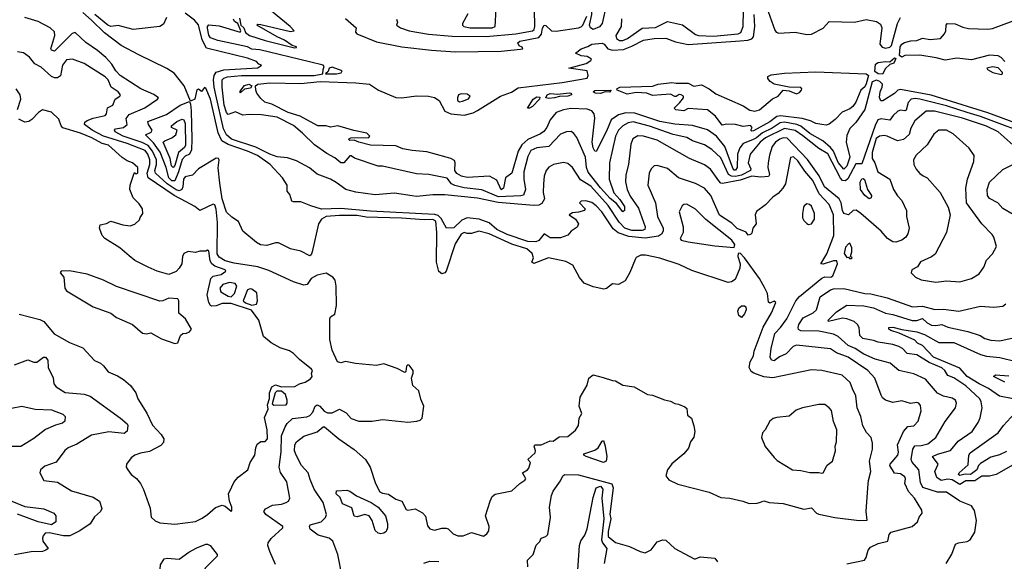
# Model space of a CAD drawing. Extents: x 1246169 to 1426871, y 660025 to 763458.
# Tile 186 of 256: x 1317830 to 1324465, y 716859 to 720511. Entities that reach past the tile are written whole.
import ezdxf

# ---------------------------------------------------------------- set-up
doc = ezdxf.new("R2010")
doc.units = 0

msp = doc.modelspace()

# ---------------------------------------------------------------- linework, layer by layer
at = {"layer": '0CON20XD'}
for points in [[(1320850.5, 720549.5), (1320814.4, 720485), (1320814.3, 720475), (1320824.2, 720465), (1320865, 720454.8), (1321015, 720456.3), (1321034.4, 720465), (1321060.9, 720935)], [(1321695, 720444.8), (1321675.8, 720455), (1321670.4, 720475), (1321686.1, 720545), (1321688.4, 720585), (1321777.4, 720805), (1321786.3, 720855), (1321806.9, 720885.4), (1321810, 720890), (1321815, 720924), (1321818.8, 720905), (1321815, 720888.8), (1321806.9, 720885.4), (1321810.3, 720795), (1321787.9, 720715), (1321783.8, 720615), (1321754.8, 720485), (1321737.3, 720462.7), (1321695, 720444.8)], [(1320370, 720515), (1320376, 720495), (1320369.2, 720475), (1320395.7, 720455), (1320455, 720436.6), (1320585, 720414.3), (1320745, 720400.5), (1320973.3, 720396.7), (1321173.8, 720415), (1321285, 720435.2), (1321297.5, 720445), (1321302.3, 720465), (1321298.2, 720695)], [(1321885.8, 720515.8), (1321883.1, 720465), (1321847.7, 720405), (1321853.1, 720385), (1321871.4, 720371.4), (1321895, 720371.4), (1321926.2, 720385), (1322025, 720453.5), (1322115, 720457.6), (1322195, 720498.8), (1322296.6, 720476.6), (1322385, 720411.6), (1322405, 720404.8), (1322505, 720399.7), (1322672, 720415), (1322690.9, 720425), (1322706.2, 720465), (1322707.1, 720575)], [(1322714.6, 718905), (1322685, 718937.5), (1322671.2, 718935), (1322669.2, 718915), (1322685.7, 718865), (1322684, 718835), (1322651.7, 718758.3), (1322627.6, 718742.4), (1322605, 718739.5), (1322360.1, 718820.1), (1322275, 718861.1), (1322145, 718903.9), (1322047.4, 718922.6), (1322015, 718922.2), (1321985, 718907.1), (1321977.1, 718895), (1321942.5, 718807.5), (1321910, 718750), (1321865, 718726), (1321825, 718729.2), (1321785, 718697.8), (1321766.1, 718693.9), (1321695, 718708.8), (1321633.9, 718733.9), (1321602, 718772), (1321556.7, 718855), (1321509.7, 718879.7), (1321394.2, 718905.8), (1321295, 718867.5), (1321282.5, 718875), (1321293.3, 718905), (1321283.6, 718933.6), (1321248, 718965), (1321147.1, 718997.1), (1320995, 719066.5), (1320924.2, 719085.8), (1320875, 719068.8), (1320845, 719068.6), (1320825, 719075.7), (1320805, 719065.5), (1320765, 718999.6), (1320705, 718815.7), (1320695, 718804.3), (1320675, 718797.5), (1320654, 718814), (1320639, 718875), (1320641.3, 719075), (1320635, 719151.9), (1320615, 719162.7), (1320555, 719161.2), (1320402.6, 719172.6), (1320165, 719179.7), (1320105, 719189.7), (1319985, 719191.4), (1319895, 719184.2), (1319864.9, 719165.1), (1319843.2, 719135), (1319802.2, 718945), (1319795, 718925.6), (1319785, 718919.6), (1319725, 718949.8), (1319655, 718967), (1319575, 719007.1), (1319555, 719007.5), (1319495, 718988.6), (1319452.9, 718992.9), (1319425, 719008.8), (1319334.1, 719084.1), (1319305, 719150), (1319259.5, 719179.5), (1319225, 719213.8), (1319195, 719303.1), (1319178.7, 719408.7), (1319167, 719513), (1319174.2, 719565), (1319170, 719575), (1319155, 719577.1), (1319035, 719505.8), (1318995, 719463.5), (1318945, 719450.9), (1318934.8, 719435), (1318930.6, 719385), (1318923.3, 719366.7), (1318905, 719357), (1318885, 719363.5), (1318824.4, 719404.4), (1318744.8, 719475), (1318741.5, 719495), (1318753.3, 719535), (1318751.6, 719565), (1318725.3, 719625), (1318695, 719662.3), (1318655, 719683.8), (1318527.5, 719725), (1318474.4, 719755), (1318469.4, 719765), (1318475.8, 719775), (1318530, 719785), (1318555.5, 719805), (1318548.9, 719845), (1318567.8, 719872.2), (1318673.5, 719916.5), (1318759.4, 719975), (1318766.5, 719985), (1318733.7, 720006.3), (1318646.7, 720045), (1318507.5, 720135), (1318477.5, 720165), (1318450.3, 720210.3), (1318410, 720255), (1318355, 720304.2), (1318275, 720358), (1318205, 720424.3), (1318185, 720417.9), (1318065, 720298.8), (1318045.7, 720305), (1318040, 720315), (1318066.4, 720405), (1318065, 720428.8), (1318035.5, 720455.5), (1317955, 720498.6), (1317865.6, 720525.6)], [(1323405, 716842.5), (1323523.6, 716866.4), (1323535.5, 716884.5), (1323547.8, 716935), (1323564.6, 716955.4), (1323615, 716978.8), (1323680, 716995), (1323690.5, 717039.5), (1323702.5, 717055), (1323845.5, 717094.5), (1323880, 717125), (1323892.3, 717157.7), (1323912.5, 717185), (1323908.8, 717205), (1323861.2, 717285), (1323820, 717330), (1323794.4, 717385), (1323798.9, 717415), (1323795, 717428.6), (1323765, 717449.6), (1323725, 717454.4), (1323694.7, 717505), (1323697.1, 717515), (1323747.1, 717575), (1323752.1, 717595), (1323746.1, 717645), (1323785, 717734.4), (1323815, 717767.5), (1323856.2, 717773.8), (1323884.3, 717805), (1323905.5, 717874.5), (1323900.8, 717909.2), (1323888.6, 717925), (1323875, 717930), (1323832.7, 717922.7), (1323775, 717941.9), (1323715, 717930.8), (1323665, 717945.8), (1323645, 717962), (1323635, 717980), (1323593.7, 718093.7), (1323545.5, 718145), (1323412.1, 718235), (1323334.4, 718265), (1323295, 718291.6), (1323065, 718316.9), (1323043.4, 718306.6), (1322995, 718258.8), (1322951.2, 718238.8), (1322915, 718211.5), (1322896, 718215), (1322888.5, 718235), (1322895.2, 718295), (1322920, 718395), (1322957.4, 718435), (1322999, 718495), (1323061.4, 718615), (1323084.3, 718645), (1323235, 718768), (1323255, 718776.5), (1323296.7, 718775), (1323310, 718785), (1323341.2, 718865), (1323337.5, 718885), (1323315, 718885.6), (1323245, 718861.9), (1323230, 718865), (1323268.3, 718931.7), (1323315.7, 719055), (1323313.7, 719195), (1323284.8, 719265), (1323217.5, 719337.5), (1323175, 719427.1), (1323120.2, 719490.2), (1323075, 719558.2), (1323045, 719586.7), (1323025, 719582.5), (1322990.4, 719405), (1322973.8, 719375), (1322940.9, 719339.1), (1322904.7, 719315.3), (1322855, 719262), (1322795, 719217.5), (1322786.7, 719195), (1322792.5, 719135), (1322770, 719105), (1322765, 719072.5), (1322755, 719062.5), (1322738.3, 719058.3), (1322725, 719077.5), (1322665, 719103.8), (1322630.1, 719140.1), (1322545, 719193.9), (1322488.2, 719325), (1322445, 719373.9), (1322385, 719406.1), (1322270.8, 719445), (1322195, 719508.2), (1322125, 719527.8), (1322105, 719525.6), (1322084.7, 719505.3), (1322071.1, 719475), (1322063.8, 719395), (1322114, 719275), (1322128.4, 719185), (1322166.6, 719105), (1322165.9, 719085), (1322155, 719063.8), (1322135, 719050.9), (1322045, 719036.9), (1321935, 719049.5), (1321862.9, 719072.9), (1321830.2, 719100.2), (1321753.6, 719215), (1321715, 719255.5), (1321685, 719278.6), (1321645, 719290), (1321615, 719288), (1321603.8, 719275), (1321640, 719235), (1321637.5, 719225), (1321595, 719212.5), (1321555, 719208.8), (1321532.5, 719195), (1321575, 719166.7), (1321596.7, 719135), (1321587.7, 719112.3), (1321547.5, 719085), (1321523, 719057), (1321475, 719040), (1321405, 719040), (1321365, 719066.7), (1321328.8, 719021.2), (1321307.9, 719012.1), (1321255, 719016.5), (1321115, 719061.8), (1321045, 719095.9), (1320995, 719140.9), (1320926.1, 719166.1), (1320845.4, 719174.6), (1320810.5, 719159.5), (1320755, 719106.9), (1320705.9, 719105.9), (1320670.6, 719170.6), (1320650.4, 719190.4), (1320627.9, 719197.9), (1320195, 719219.9), (1319995, 719238.9), (1319865, 719234.5), (1319792.9, 719255), (1319725, 719283.2), (1319675, 719282), (1319665, 719287.5), (1319651.2, 719331.2), (1319633.8, 719355), (1319632, 719395), (1319601.2, 719445), (1319517.1, 719535), (1319433.5, 719595), (1319365.4, 719625.4), (1319235, 719669.2), (1319193.3, 719695), (1319167.6, 719747.6), (1319115, 719974.4), (1319085, 720050), (1319075, 720053.3), (1319055, 720027.5), (1319035, 720042.5), (1319025, 720037.5), (1319010, 719975), (1318981.7, 719961.7), (1318938, 720065), (1318870.3, 720150.3), (1318822.8, 720182.8), (1318633.2, 720273.2), (1318515, 720337.6), (1318402.4, 720422.4), (1318315, 720506.5), (1318255, 720558.8)], [(1318819.1, 720525), (1318799.1, 720480.9), (1318775, 720464.3), (1318595.7, 720444.3), (1318495, 720472), (1318445, 720465.8), (1318425, 720474.6), (1318335.7, 720545)], [(1321795, 719258.6), (1321679.5, 719389.5), (1321610.3, 719430.3), (1321555, 719515.4), (1321525, 719540.9), (1321495, 719548.2), (1321427.5, 719535), (1321395, 719515.6), (1321378.2, 719495), (1321364.6, 719455), (1321359.6, 719405), (1321358.4, 719345), (1321367.1, 719302.9), (1321349.3, 719270.7), (1321329.3, 719260.7), (1321295, 719258.6), (1321055, 719278.4), (1320915, 719306.5), (1320695, 719330.3), (1320615, 719330.2), (1320505, 719319), (1320475, 719322.5), (1320355, 719340.8), (1320225, 719330.3), (1320095, 719348), (1320027.1, 719365), (1319963.8, 719413.8), (1319925, 719435.4), (1319835, 719470), (1319783.1, 719513.1), (1319695, 719558.2), (1319635, 719578.5), (1319565, 719585.6), (1319515, 719604), (1319421.2, 719651.2), (1319257.1, 719705), (1319225, 719734.3), (1319202.7, 719775), (1319153, 720005), (1319140.6, 720055), (1319136.7, 720105), (1319140.4, 720135), (1319153.9, 720156.1), (1319205, 720171.9), (1319435, 720186.2), (1319458.8, 720205), (1319441.9, 720211.9), (1319425, 720230), (1319365, 720251.1), (1319088.8, 720318.8), (1319060.7, 720375), (1319035, 720477), (1319008.7, 720508.7), (1318945, 720555.1)], [(1324690, 719715), (1324305, 719857.9), (1324215.3, 719885.3), (1324075, 719929.4), (1323895, 719975.6), (1323865, 719980.3), (1323837.9, 719975), (1323817, 719953), (1323805, 719900.4), (1323795, 719895.4), (1323765, 719901.1), (1323748.6, 719895), (1323716.7, 719865), (1323695, 719833.5), (1323635, 719841.5), (1323613.8, 719835), (1323595, 719797.7), (1323505, 719538.8), (1323465, 719540), (1323411.1, 719438.9), (1323394.6, 719425.4), (1323375, 719427.7), (1323361.6, 719441.6), (1323275.7, 719605.7), (1323215, 719643.4), (1323108.6, 719728.6), (1323055, 719764.7), (1322985, 719777.1), (1322855, 719715.4), (1322821, 719685), (1322752.2, 719605), (1322740, 719545), (1322757.1, 719505), (1322756, 719495), (1322695, 719462), (1322654.7, 719454.7), (1322626.9, 719456.9), (1322606.3, 719466.3), (1322555, 719578.4), (1322495.5, 719635.5), (1322445, 719666.1), (1322365, 719694.7), (1322325, 719716.2), (1322235, 719736.3), (1322075, 719793.1), (1321965, 719821.5), (1321931.1, 719815), (1321895, 719795.9), (1321865, 719765.4), (1321846.3, 719725), (1321804.2, 719545.8), (1321802.8, 719435), (1321833.5, 719343.5), (1321875, 719298.2), (1321905, 719250.5), (1321906, 719224), (1321895, 719215.5), (1321851.7, 719271.7), (1321809.8, 719305), (1321745, 719376.8), (1321662.2, 719482.2), (1321650.8, 719515), (1321643.9, 719585), (1321585, 719717.5), (1321565, 719744.2), (1321546.6, 719756.6), (1321515, 719755.6), (1321475, 719738.5), (1321397.1, 719655), (1321315, 719647.6), (1321275, 719629.2), (1321255, 719589.2), (1321228.6, 719485), (1321226.7, 719435), (1321239.3, 719365), (1321225, 719328.2), (1321207.5, 719322.5), (1321055.8, 719315.8), (1320943.5, 719363.5), (1320825, 719377.9), (1320763.5, 719393.5), (1320740, 719405), (1320711.7, 719441.7), (1320587.8, 719467.8), (1320505, 719472.1), (1320275, 719523.1), (1320245, 719522.5), (1320086.8, 719576.8), (1320065, 719594), (1320055, 719591.9), (1320015, 719546.4), (1319995, 719545.3), (1319955, 719579.2), (1319899.3, 719609.3), (1319816.1, 719666.1), (1319736.5, 719746.5), (1319675, 719797.7), (1319565, 719852.7), (1319458.7, 719868.7), (1319377.6, 719872.4), (1319335, 719866.4), (1319285, 719890.6), (1319235, 719872.4), (1319223.2, 719885), (1319209.1, 719935), (1319194.3, 720055.7), (1319194.8, 720105.2), (1319205, 720116.8), (1319230, 720125), (1319326.1, 720133.9), (1319814.6, 720135.4), (1319872.9, 720145), (1319874.9, 720175.1), (1319883.1, 720195), (1319875.7, 720205), (1319782.5, 720227.5), (1319448.6, 720308.6), (1319395, 720313.1), (1319365, 720328.7), (1319165, 720370.8), (1319115, 720389.6), (1319105, 720405.8), (1319096.9, 720453.1), (1319096.5, 720465), (1319105, 720475.5), (1319175, 720468.4), (1319315, 720426.2), (1319320, 720435), (1319300.4, 720485), (1319278.5, 720498.5), (1319270.2, 720515)], [(1319312.1, 720522.1), (1319321.5, 720475), (1319340.7, 720455), (1319352, 720425), (1319378.1, 720405), (1319485, 720370.8), (1319674.2, 720324.2)], [(1323646.5, 719963.5), (1323633.2, 719963.2), (1323625.3, 719985.3), (1323629.2, 720025), (1323642.3, 720055), (1323643.9, 720075), (1323625.6, 720095), (1323605, 720104.2), (1323575, 720091.9), (1323525.1, 719904.9), (1323465, 719817.5), (1323425, 719778), (1323405, 719731.1), (1323399.2, 719685), (1323423.8, 719585), (1323405, 719523.4), (1323385, 719503.2), (1323345, 719547.4), (1323313.8, 719623.8), (1323295, 719649.4), (1323243.1, 719693.1), (1323155, 719744.3), (1323095, 719792), (1323067.8, 719805), (1322985, 719818.9), (1322955, 719815.8), (1322901, 719779), (1322835, 719748.6), (1322795, 719714.5), (1322768.5, 719701.5), (1322706.7, 719675), (1322682.7, 719647.3), (1322667.4, 719605), (1322665.2, 719514.8), (1322655, 719495.9), (1322645, 719497.3), (1322635, 719510.7), (1322582.4, 719655), (1322525, 719725.2), (1322465, 719769), (1322365, 719796.8), (1322245, 719807.3), (1322145, 719825.1), (1321975, 719880.1), (1321915, 719883.2), (1321865, 719870.4), (1321816.8, 719835), (1321785, 719758.9), (1321715, 719622.9), (1321705, 719624.2), (1321695, 719646.2), (1321688.9, 719685), (1321692.8, 719725), (1321706.2, 719846.2), (1321701.5, 719875), (1321685.8, 719895.8), (1321655, 719907.1), (1321545, 719911.9), (1321495, 719904), (1321445.5, 719885), (1321404.3, 719835), (1321382.4, 719785), (1321362.6, 719757.4), (1321339.2, 719740.8), (1321255, 719703.3), (1321214, 719666), (1321190.5, 719625), (1321146.9, 719475), (1321104.4, 719445.6), (1321090, 719375), (1321075, 719363.9), (1321045, 719428.2), (1320995.3, 719455.3), (1320845, 719446.9), (1320807.1, 719455), (1320775, 719473), (1320763.3, 719493.3), (1320765.8, 719545), (1320760.7, 719560.7), (1320735.9, 719575.9), (1320703.3, 719583.3), (1320575, 719620.2), (1320475, 719628.1), (1320411.2, 719641.2), (1320365, 719660), (1320195, 719665.7), (1320115, 719684.8), (1320085, 719698.1), (1320055, 719696.7), (1320046.7, 719705), (1320062.5, 719715), (1320182.7, 719717.3), (1320189.6, 719725), (1320169.6, 719745), (1320082.9, 719762.9), (1319975, 719794.8), (1319925, 719786.6), (1319895, 719794.1), (1319838.8, 719795), (1319721.1, 719861.1), (1319639.2, 719885), (1319530.2, 719940.2), (1319483.3, 719955), (1319455, 719980), (1319427.9, 720015), (1319420.5, 720035), (1319419.1, 720065), (1319435, 720076.5), (1319515, 720084.8), (1319725, 720080), (1319855, 720093.8), (1320095, 720085.6), (1320188.1, 720075), (1320249.1, 720035), (1320365, 719986.3), (1320405, 719984.4), (1320505, 719997.9), (1320585.3, 719994.7), (1320625, 719986.8), (1320656, 719966), (1320695.7, 719895), (1320735, 719875.8), (1320825, 719867.5), (1320886.5, 719883.5), (1320915, 719899.3), (1321070.6, 719995), (1321145, 720022.7), (1321188.3, 720051.7), (1321485, 720086.5), (1321655, 720115.8), (1321660.8, 720135), (1321655, 720165.7), (1321530, 720185), (1321647.5, 720215), (1321680, 720235), (1321683.3, 720245), (1321655, 720262.5), (1321615, 720267.5), (1321576.7, 720285), (1321613.3, 720315), (1321659.4, 720330.6), (1321685, 720346.7), (1321755, 720351.9), (1321769.2, 720345), (1321794.3, 720314.3), (1321825.5, 720305.5), (1321899.9, 720310.1), (1321955, 720332.3), (1322035, 720372.9), (1322105, 720384.5), (1322185, 720387.2), (1322250.4, 720360.4), (1322335, 720344.6), (1322685, 720367.7), (1322737.4, 720372.6), (1322765, 720381.9), (1322774.4, 720395), (1322783.5, 720465), (1322779.4, 720545)], [(1319674.2, 720324.2), (1319685, 720320), (1319696.7, 720323.3), (1319695, 720327.5), (1319667.5, 720337.5), (1319615, 720373.8), (1319565, 720396), (1319427.5, 720475), (1319435, 720480), (1319455, 720478), (1319655, 720432), (1319680, 720435), (1319652.5, 720465), (1319527.9, 720567.9)], [(1320025, 720518), (1320097.5, 720455), (1320093, 720427), (1320101.2, 720415), (1320235, 720361.5), (1320405, 720328), (1320605, 720304.4), (1320765, 720294.2), (1321075, 720297.8), (1321205, 720311.5), (1321220, 720315), (1321216.7, 720325), (1321196.7, 720335), (1321186.2, 720355), (1321201.2, 720365), (1321329.6, 720390.4), (1321346.4, 720413.6), (1321353.8, 720453.8), (1321365, 720474.4), (1321375, 720472.5), (1321415, 720435.3), (1321445, 720432.9), (1321596.2, 720455), (1321615, 720461.8), (1321625, 720473.4), (1321652.1, 720535)], [(1322874.2, 720565), (1322919.2, 720439.2), (1322927.2, 720427.2), (1322945, 720420.7), (1323055, 720427.2), (1323135, 720411.9), (1323165, 720413.2), (1323245.3, 720454.7), (1323285, 720497.9), (1323455, 720495.2), (1323535, 720512.7), (1323605, 720498.5), (1323630.2, 720480.2), (1323640.5, 720455), (1323627.2, 720345), (1323641.8, 720325), (1323665, 720318.5), (1323695, 720324.6), (1323705, 720337.5), (1323745, 720484.6), (1323765, 720526.2)], [(1324469.7, 720229.7), (1324445, 720255.7), (1324425, 720267.1), (1324365, 720271), (1324245, 720239.6), (1324145, 720251.7), (1324067.7, 720237.7), (1324006.1, 720253.9), (1323895, 720271.1), (1323795, 720270.4), (1323775, 720258.7), (1323758.7, 720268.7), (1323762.5, 720327.5), (1323775, 720345.5), (1323792.9, 720357.1), (1323835, 720368), (1323875, 720369.6), (1323914.8, 720385.2), (1323965, 720376.5), (1324035, 720383.5), (1324063.1, 720415), (1324071.1, 720435), (1324073.1, 720475), (1324081.2, 720485), (1324135, 720482.1), (1324185, 720461.1), (1324225, 720452), (1324355, 720447.2), (1324385, 720451.7), (1324525, 720502.4)], [(1318951.8, 719281.8), (1318871.5, 719325), (1318696.2, 719445), (1318688.8, 719475), (1318706.2, 719535), (1318708.2, 719565), (1318694.5, 719605), (1318675, 719628.5), (1318555, 719676.7), (1318395, 719724.7), (1318318.6, 719765), (1318266.5, 719805), (1318269.3, 719820.7), (1318285, 719831.1), (1318325, 719847.5), (1318407.1, 719865), (1318415.6, 719875), (1318423.1, 719916.9), (1318457.1, 719935), (1318473.3, 719975), (1318504.2, 719995), (1318508.6, 720005), (1318494.4, 720025), (1318447.8, 720055), (1318427.1, 720105), (1318407.2, 720125), (1318265, 720215.4), (1318185.6, 720244.4), (1318145, 720241.2), (1318119.7, 720205), (1318105, 720133.3), (1318085, 720118.1), (1318065, 720118.9), (1318045, 720127.5), (1317975, 720191.5), (1317932.1, 720212.1), (1317897.2, 720257.2), (1317855, 720287.3), (1317815, 720293.1)], [(1323645, 720142.9), (1323615, 720146.3), (1323592.3, 720162.3), (1323598.3, 720211.7), (1323615, 720221.1), (1323665, 720229.3), (1323693.3, 720226.7), (1323725, 720253.8), (1323735, 720250), (1323721.4, 720218.6), (1323695, 720209.2), (1323665, 720181.4), (1323645, 720142.9)], [(1319965, 720144.7), (1319996.8, 720153.2), (1320003.3, 720165), (1319935, 720190.4), (1319915.3, 720184.7), (1319907.9, 720162.1), (1319890, 720145), (1319965, 720144.7)], [(1324445, 720141.3), (1324452.7, 720145), (1324454.1, 720155), (1324425, 720185.2), (1324385, 720193.3), (1324348.1, 720185), (1324353.2, 720175), (1324388.9, 720155), (1324445, 720141.3)], [(1322765, 719758.8), (1322756.7, 719765), (1322766, 719785), (1322755, 719797.5), (1322705, 719790.8), (1322655, 719803.3), (1322595, 719806.2), (1322565, 719798.8), (1322520, 719860), (1322465, 719903.8), (1322335, 719912.5), (1322305, 719896.2), (1322252.3, 719902.3), (1322240, 719915), (1322278.3, 719951.7), (1322302.5, 719985), (1322303.3, 719995), (1322287.5, 720005), (1322275, 720005.8), (1322255, 719992.5), (1322245, 719992.5), (1322215, 720008.6), (1322095, 720000), (1322055.6, 720015.6), (1321985, 720020.2), (1321925, 720009.7), (1321856.9, 720035), (1321853.5, 720045), (1321875, 720056.2), (1322095, 720062.5), (1322133.2, 720076.8), (1322225, 720088), (1322255, 720081.8), (1322335, 720082), (1322373.6, 720063.6), (1322425, 720072.5), (1322475.5, 720045.5), (1322520.5, 720010.5), (1322705, 719931), (1322751.2, 719901.2), (1322785, 719893.8), (1322815, 719903.3), (1322902.3, 719977.7), (1322940.6, 719995), (1322975, 720036.7), (1323015, 720032.2), (1323065, 720011), (1323085, 720019.3), (1323099.2, 720035), (1323101.8, 720045), (1323095, 720053.8), (1323016.2, 720056.2), (1322915, 720075.9), (1322887.1, 720095), (1322871.5, 720115), (1322871.8, 720128.2), (1322895, 720140), (1322985, 720151.2), (1323195, 720160.3), (1323535, 720146.1), (1323550, 720135), (1323535, 720078.4), (1323525, 720058.1), (1323499.5, 720035), (1323465.8, 719955), (1323445, 719925.9), (1323425, 719909.4), (1323372.7, 719887.3), (1323325, 719836.9), (1323284.3, 719805.7), (1323265, 719800.6), (1323235, 719803.1), (1323195, 719810.6), (1323158.5, 719828.5), (1323103.9, 719843.9), (1322956.9, 719863.1), (1322932.1, 719857.9), (1322885, 719823), (1322775, 719761.9), (1322765, 719758.8)], [(1317815.3, 719905), (1317837.3, 719975), (1317832.7, 720005), (1317806.6, 720045)], [(1319315, 720017.5), (1319315, 720028), (1319345, 720067.8), (1319375, 720075.6), (1319394.4, 720065), (1319385, 720049.5), (1319345, 720041.8), (1319325, 720024.5), (1319315, 720017.5)], [(1324834.2, 719705), (1324355, 719883.2), (1323972.9, 720002.9), (1323765, 720039.8), (1323747.5, 720035), (1323725.9, 720014.1), (1323646.5, 719963.5)], [(1320795, 719958.1), (1320815, 719962.1), (1320855, 719978.2), (1320866.2, 719995), (1320845, 720008.3), (1320805, 720011.6), (1320786.9, 720005), (1320779.5, 719985), (1320781.4, 719965), (1320795, 719958.1)], [(1321265, 719914.7), (1321253.1, 719915), (1321290.4, 719975), (1321315, 719991.4), (1321335, 719988.1), (1321332.1, 719975), (1321285.3, 719925), (1321265, 719914.7)], [(1321395, 719978.7), (1321374.7, 719984.7), (1321384.5, 720005), (1321405, 720014.1), (1321455, 720009.5), (1321535, 720017.8), (1321546.2, 720015), (1321548.8, 720005), (1321525, 719994.3), (1321467.8, 719992.2), (1321435, 719983.8), (1321395, 719978.7)], [(1321745, 720012.6), (1321707.5, 720015), (1321694, 720025), (1321705.9, 720034.1), (1321815.7, 720035), (1321805, 720023.1), (1321775, 720023.8), (1321745, 720012.6)], [(1318875, 719424.2), (1318855, 719424.9), (1318834.8, 719444.8), (1318818.2, 719515), (1318777, 719617), (1318731.5, 719681.5), (1318678.5, 719735), (1318716.8, 719753.2), (1318721.9, 719765), (1318698.1, 719805), (1318694.6, 719825), (1318818.5, 719871.5), (1318912.1, 719935), (1318975, 719960), (1318982.1, 719942.1), (1318985.4, 719895.4), (1318991, 719705), (1318987, 719633), (1318975, 719603.4), (1318945, 719591.4), (1318925, 719568.9), (1318900.8, 719485), (1318875, 719424.2)], [(1317827.5, 718525), (1317965, 718490), (1317993.3, 718475), (1318062.7, 718392.7), (1318165, 718335.4), (1318255, 718297.8), (1318335, 718213.1), (1318374.4, 718194.4), (1318395, 718177.5), (1318425.9, 718135.9), (1318489.7, 718109.7), (1318530, 718085), (1318576.2, 718045), (1318612.5, 717995), (1318625.7, 717955), (1318688.1, 717858.1), (1318725, 717777.1), (1318783.3, 717715), (1318800.9, 717685), (1318800.2, 717659.8), (1318780.4, 717639.6), (1318705, 717599.1), (1318645, 717589.1), (1318606.2, 717575), (1318582.4, 717557.6), (1318550, 717515), (1318548.8, 717495), (1318558, 717475), (1318580.6, 717445), (1318616.8, 717416.8), (1318643.3, 717385), (1318665, 717342.5), (1318708.6, 717218.6), (1318715.9, 717155.9), (1318743, 717133), (1318775, 717119.2), (1318875, 717110), (1319015, 717126.7), (1319060.9, 717149.1), (1319095, 717175.7), (1319148.9, 717221.1), (1319195, 717237.5), (1319215, 717230.8), (1319255, 717197.5), (1319259.3, 717200.7), (1319259.2, 717225), (1319244.3, 717265), (1319237.5, 717315), (1319258.8, 717361.2), (1319276.7, 717395), (1319303, 717427), (1319366.9, 717475), (1319383.5, 717525), (1319415.6, 717575), (1319421.4, 717625), (1319431.1, 717648.9), (1319455, 717666.2), (1319485, 717666.2), (1319499.2, 717685), (1319498.1, 717745), (1319480.3, 717829.7), (1319503.8, 717885), (1319501.2, 717915), (1319513, 717957), (1319513.8, 717995), (1319530, 718035), (1319555, 718048), (1319595, 718036.7), (1319685, 718037.5), (1319715, 718056), (1319755, 718066.7), (1319790.5, 718089.5), (1319801.2, 718105), (1319796.7, 718125), (1319802.5, 718145), (1319796.2, 718155), (1319715, 718220), (1319675, 718260), (1319648.5, 718278.5), (1319585, 718298.2), (1319525, 718332.3), (1319474.2, 718375), (1319442.5, 718485), (1319391.4, 718551.4), (1319255, 718596.7), (1319195, 718596.7), (1319155, 718581.2), (1319125, 718578.8), (1319115, 718583.8), (1319105, 718603.3), (1319094.1, 718655), (1319117.8, 718765), (1319135, 718781.1), (1319188.1, 718791.9), (1319220, 718815), (1319214.2, 718825), (1319145, 718849.4), (1319125.1, 718865.1), (1319113.6, 718885), (1319105, 718951.2), (1319095, 718956), (1319085, 718949.2), (1319045, 718949.2), (1319015, 718942), (1318965, 718948), (1318935.9, 718934.1), (1318927.5, 718915), (1318921.9, 718865), (1318905.8, 718835), (1318885, 718814), (1318835, 718794), (1318755.8, 718815.8), (1318695, 718843.3), (1318607.3, 718887.3), (1318568.6, 718918.6), (1318505, 718973.8), (1318403.8, 719035), (1318386, 719055), (1318367.5, 719105), (1318373, 719127), (1318415, 719136.7), (1318445, 719152.5), (1318525, 719127.5), (1318575, 719120), (1318607, 719133), (1318638.3, 719161.7), (1318641.7, 719178.3), (1318660, 719205), (1318657.5, 719235), (1318635, 719270), (1318595, 719310), (1318573.3, 719365), (1318573.8, 719395), (1318596.4, 719463.6), (1318605, 719480), (1318615, 719472.5), (1318625.8, 719475), (1318626.2, 719515), (1318591.2, 719545), (1318555, 719558.2), (1318521.3, 719581.3), (1318429.4, 719665), (1318387, 719677), (1318315.5, 719715), (1318239.2, 719745), (1318121.7, 719781.7), (1318108.9, 719795), (1318095, 719841.2), (1318045, 719887.5), (1317985, 719903.8), (1317958, 719885), (1317912.1, 719837.9), (1317892.5, 719825), (1317865, 719820), (1317825, 719841.2)], [(1318865, 719513.9), (1318854.4, 719525), (1318844.4, 719575), (1318796.9, 719685), (1318807.3, 719695), (1318855.8, 719714.2), (1318883, 719735), (1318890.8, 719765), (1318852.9, 719785), (1318852.2, 719795), (1318888.2, 719825), (1318925, 719840.7), (1318936.2, 719836.2), (1318945, 719812), (1318947.9, 719665), (1318941.2, 719648.8), (1318900.2, 719615), (1318875, 719527.2), (1318865, 719513.9)], [(1324524.3, 719665), (1324424.5, 719755), (1324345, 719792.6), (1324183.7, 719846.3), (1323995, 719893.4), (1323938.8, 719895), (1323861.5, 719828.5), (1323835, 719778.8), (1323823.3, 719736.7), (1323786.7, 719703.3), (1323745, 719694.8), (1323676.1, 719726.1), (1323655, 719729.3), (1323625, 719725.8), (1323601, 719709), (1323573.8, 719615), (1323575.2, 719575.2), (1323592.4, 719545), (1323612.5, 719485), (1323694.7, 719434.7), (1323718.1, 719365), (1323745, 719322.5), (1323775, 719291.2), (1323805.4, 719225.4), (1323806.8, 719183.2), (1323824.4, 719105), (1323815, 719066.7), (1323800.8, 719045), (1323775.4, 719024.6), (1323735, 719010.5), (1323713.8, 719013.8), (1323677.5, 719035), (1323635, 719085.5), (1323498.2, 719205), (1323466, 719226), (1323446, 719224), (1323415, 719195.6), (1323384.4, 719204.4), (1323375, 719223.3), (1323366.9, 719276.9), (1323353.5, 719303.5), (1323254.7, 719384.7), (1323217.5, 719457.5), (1323138.3, 719568.3), (1323002.5, 719712.5), (1322975, 719714.8), (1322952.5, 719705), (1322923.3, 719685), (1322901.6, 719655), (1322882.6, 719597.4), (1322873.3, 719545), (1322872.4, 719515), (1322883.8, 719466.2), (1322876.8, 719453.2), (1322825, 719450), (1322765, 719456.7), (1322685, 719428.4), (1322566.1, 719406.1), (1322555, 719409.7), (1322542.1, 719425), (1322485, 719503.3), (1322445, 719532.3), (1322344.8, 719574.8), (1322125, 719698.9), (1322034.7, 719724.7), (1321995, 719726.8), (1321963.2, 719706.8), (1321948.9, 719671.1), (1321933.2, 719535), (1321914, 719465), (1321912.1, 719417.9), (1321924.5, 719365.5), (1321945, 719320.5), (1322000.2, 719240.2), (1322044.1, 719115), (1322043.3, 719096.7), (1322025, 719090.4), (1321955, 719089.5), (1321907.2, 719105), (1321869.3, 719145), (1321795, 719258.6)], [(1324005, 718740.9), (1324075, 718749.5), (1324165, 718742.9), (1324245, 718765.8), (1324295, 718798), (1324327.4, 718842.6), (1324345, 718888.8), (1324386.8, 718933.2), (1324411.7, 718981.7), (1324394, 719045), (1324383, 719063), (1324312.9, 719135), (1324210, 719275), (1324205.5, 719375.5), (1324217.1, 719435), (1324260, 719555), (1324262.5, 719595), (1324228, 719645), (1324121.2, 719741.2), (1324075, 719766.8), (1324025, 719766.7), (1323990.9, 719739.1), (1323945, 719668.1), (1323872.5, 719597.5), (1323853.1, 719565), (1323855.5, 719535), (1323872.1, 719502.1), (1323895, 719472.9), (1323918.9, 719458.9), (1323945.3, 719445.3), (1324034.2, 719345), (1324087.9, 719247.9), (1324100, 719195), (1324075.5, 719075), (1323999.4, 718930.6), (1323975, 718911.1), (1323900.9, 718879.1), (1323880, 718845), (1323843.3, 718825), (1323836.7, 718805), (1323866.2, 718775), (1323905, 718757.5), (1324005, 718740.9)], [(1324525, 719197.1), (1324455, 719237.8), (1324421.9, 719275), (1324366.4, 719305), (1324352.5, 719325), (1324350.8, 719365), (1324366.4, 719415), (1324455, 719501.2), (1324545, 719545.8)], [(1323555, 719303.8), (1323525, 719326.2), (1323495.5, 719365.5), (1323494.2, 719415.8), (1323505, 719437.8), (1323515, 719439.4), (1323522.5, 719432.5), (1323544, 719365), (1323571.1, 719325), (1323569.1, 719310.9), (1323555, 719303.8)], [(1319555, 716836.9), (1319515, 716925.6), (1319503.3, 716965), (1319504.5, 716985), (1319525, 717013.2), (1319603.3, 717085), (1319604.4, 717095), (1319490, 717175), (1319475.7, 717195), (1319487, 717213), (1319535, 717237.7), (1319595.3, 717244.7), (1319625.3, 717254.7), (1319640.8, 717265), (1319651.4, 717285), (1319630, 717395), (1319588.4, 717458.4), (1319578.9, 717495), (1319592.2, 717597.8), (1319594.1, 717705), (1319618.3, 717765), (1319632.5, 717787.5), (1319668.1, 717821.9), (1319765, 717834), (1319786.6, 717843.4), (1319805.3, 717865), (1319821.1, 717905), (1319835, 717915.2), (1319853.8, 717905), (1319881.2, 717871.2), (1319905, 717860), (1319935, 717860.8), (1319985, 717885.4), (1320029.5, 717859.5), (1320063.1, 717823.1), (1320115, 717803.4), (1320205.7, 717804.3), (1320275, 717814.7), (1320445, 717796.5), (1320506.8, 717803.2), (1320528.3, 717811.7), (1320542.5, 717825), (1320553.3, 717905), (1320532.6, 717952.6), (1320519.5, 718009.5), (1320480, 718045), (1320470, 718095), (1320482.7, 718127.3), (1320482.9, 718145), (1320455, 718180.8), (1320445, 718183.8), (1320436.2, 718175), (1320431.7, 718138.3), (1320425, 718132.5), (1320375, 718158.8), (1320285, 718191.2), (1320235, 718180), (1320092.3, 718192.3), (1320025, 718206), (1319995, 718198), (1319971.2, 718205), (1319935, 718283.8), (1319920.9, 718355), (1319920.8, 718495), (1319925, 718508), (1319953.5, 718526.5), (1319965.9, 718584.1), (1319963.2, 718715), (1319957, 718755), (1319940.9, 718775), (1319895, 718801.2), (1319835, 718788.8), (1319795, 718766), (1319767.8, 718725), (1319745, 718720.2), (1319675, 718742.7), (1319509.1, 718819.1), (1319435, 718845.2), (1319275, 718869), (1319214.6, 718885), (1319175, 718908.7), (1319161.6, 718931.6), (1319162.7, 719142.7), (1319154.4, 719234.4), (1319145, 719261.9), (1319135, 719267.1), (1319045, 719224.3), (1319011.2, 719251.2), (1318951.8, 719281.8)], [(1322645, 718976), (1322648.8, 718995), (1322629.8, 719025), (1322454.2, 719164.2), (1322385, 719233.5), (1322325, 719268.2), (1322305, 719265.7), (1322295, 719256.2), (1322274.4, 719215.6), (1322301.8, 719115), (1322301.5, 719075), (1322281.1, 719035), (1322287.5, 719025), (1322335, 719012.7), (1322515, 718987.2), (1322645, 718976)], [(1323145, 719130), (1323165, 719133.8), (1323185.7, 719165), (1323186.7, 719205), (1323165, 719253.3), (1323152.5, 719265), (1323135, 719268.8), (1323116.2, 719255), (1323112.2, 719245), (1323104.8, 719205.2), (1323106.4, 719175), (1323115, 719156), (1323135, 719136), (1323145, 719130)], [(1323435, 718900), (1323440, 718905), (1323430, 718915), (1323438.8, 718945), (1323438.3, 718971.7), (1323425, 719003.8), (1323415, 719000.8), (1323395, 718977.8), (1323385.5, 718935.5), (1323405, 718907.5), (1323415, 718910), (1323421.7, 718901.7), (1323435, 718900)], [(1320004, 716756), (1319974.3, 716904.3), (1319939.7, 716995), (1319915, 717014.6), (1319842.5, 717035), (1319787.9, 717075), (1319783.1, 717095), (1319787.5, 717105), (1319861.1, 717125), (1319890.9, 717155), (1319896.9, 717175), (1319874.5, 717255), (1319815.3, 717345), (1319788.3, 717411.7), (1319774.6, 717455), (1319728.5, 717505), (1319692.7, 717575), (1319682.5, 717605), (1319684.3, 717645), (1319696.2, 717665), (1319745, 717703.1), (1319835, 717732.5), (1319875, 717766.2), (1319885, 717766.7), (1319980, 717685), (1320084.1, 717614.1), (1320160, 717545), (1320191.2, 717495), (1320228.8, 717385), (1320258.1, 717328.1), (1320275, 717319.4), (1320315, 717313.1), (1320365, 717278.6), (1320404.4, 717265), (1320435, 717207.5), (1320446.3, 717203.7), (1320495, 717212.7), (1320545, 717185.7), (1320563.9, 717163.9), (1320577.6, 717097.6), (1320595, 717078.1), (1320625, 717070.2), (1320675, 717082.1), (1320705, 717082.1), (1320717.4, 717077.4), (1320751.8, 717045), (1320781.7, 717031.7), (1320818.7, 717031.3), (1320875, 717052.5), (1320955, 717028.8), (1320978.8, 717045), (1320990.8, 717065), (1320992.9, 717095), (1320969.4, 717165), (1321000, 717265), (1321015, 717295.6), (1321035, 717312.2), (1321146.5, 717333.5), (1321200, 717385), (1321235, 717407.5), (1321240, 717415), (1321236.7, 717425), (1321217.5, 717455), (1321252.5, 717475), (1321261.7, 717488.3), (1321272.5, 717525), (1321253.6, 717546.4), (1321305, 717590), (1321306.7, 717605), (1321297.5, 717635), (1321302.5, 717645), (1321345, 717645.6), (1321405, 717672.5), (1321425, 717668.8), (1321465, 717697.5), (1321525, 717700.8), (1321575.7, 717744.3), (1321596.2, 717775), (1321600, 717825), (1321619.2, 717855), (1321600.8, 717905), (1321608, 717965), (1321653.9, 718046.1), (1321666.2, 718095), (1321695, 718116.7), (1321762.5, 718097.5), (1321825, 718077.5), (1321846.4, 718076.4), (1321895, 718047.5), (1321970, 718035), (1322060, 717985), (1322095, 717980), (1322175, 717947.5), (1322215, 717940), (1322245, 717922.5), (1322269.3, 717919.3), (1322311.7, 717901.7), (1322325, 717890), (1322331.2, 717845), (1322356.7, 717825), (1322372.3, 717772.3), (1322379.2, 717735), (1322374.1, 717695.9), (1322351.4, 717665), (1322337.6, 717622.4), (1322306.8, 717583.2), (1322224.1, 717515.9), (1322195, 717476.5), (1322184.2, 717435), (1322205, 717408.2), (1322265, 717380), (1322477.1, 717325), (1322555, 717289.6), (1322615.8, 717284.2), (1322703.8, 717265), (1322745, 717248.9), (1322799.5, 717250.5), (1322821.7, 717258.3), (1322845, 717266.7), (1322880, 717255), (1322975, 717250), (1323115, 717210.8), (1323165, 717219.6), (1323199.5, 717185), (1323215, 717177.2), (1323324.3, 717154.3), (1323486.5, 717133.5), (1323542.3, 717137.7), (1323534.5, 717195), (1323545.5, 717355), (1323550, 717405), (1323565.5, 717465), (1323556.2, 717535), (1323577.1, 717615), (1323577.3, 717655), (1323567.3, 717695), (1323537.1, 717727.1), (1323511.8, 717771.8), (1323499.6, 717835), (1323473.6, 717895), (1323465.6, 717974.4), (1323442.1, 718022.1), (1323425.6, 718065), (1323372.9, 718115), (1323235, 718145.4), (1323165, 718150.9), (1322905, 718095.9), (1322845, 718103.8), (1322776.7, 718126.7), (1322759.7, 718139.7), (1322746.8, 718165), (1322752.7, 718205), (1322774.5, 718245), (1322779.6, 718275), (1322841.2, 718438.8), (1322896.2, 718535), (1322926, 718605), (1322915, 718613.3), (1322885, 718600), (1322875.8, 718605.8), (1322868.5, 718665), (1322849.4, 718705), (1322814.8, 718765), (1322714.6, 718905)], [(1318875, 718328.8), (1318895, 718332.5), (1318915, 718382.5), (1318930, 718395), (1318955, 718397.5), (1318975, 718407.5), (1318987.5, 718425), (1318947.5, 718495), (1318902.9, 718532.9), (1318901.9, 718615), (1318895, 718629.4), (1318835, 718633.9), (1318795, 718615.3), (1318775, 718613.6), (1318482.3, 718712.3), (1318395, 718755.2), (1318284.5, 718795.5), (1318165, 718816.7), (1318110, 718815), (1318103.3, 718805), (1318126.7, 718775), (1318135, 718700), (1318145, 718682), (1318325, 718575.6), (1318445, 718533.1), (1318482.1, 718502.1), (1318590, 718455), (1318658.3, 718398.3), (1318685, 718393.8), (1318715, 718400), (1318785, 718358.8), (1318875, 718328.8)], [(1319255, 718643.3), (1319278.8, 718665), (1319292.5, 718715), (1319283, 718733), (1319245, 718740), (1319200, 718725), (1319178.3, 718701.7), (1319186.7, 718675), (1319235, 718646.7), (1319255, 718643.3)], [(1319395, 718586.7), (1319425, 718592.5), (1319432.5, 718615), (1319428.3, 718668.3), (1319395, 718693.3), (1319383.8, 718696.2), (1319365, 718690), (1319336.7, 718615), (1319352.3, 718602.3), (1319395, 718586.7)], [(1324074.4, 716845), (1324112.7, 716907.3), (1324136.2, 716975), (1324156.3, 716983.7), (1324215, 716992.3), (1324235.1, 717004.9), (1324265.9, 717055), (1324278.4, 717135), (1324265, 717201.2), (1324243.3, 717233.3), (1324165, 717265.8), (1324075.2, 717325.2), (1324015, 717325.2), (1323916.1, 717356.1), (1323901.7, 717391.7), (1323889.6, 717475), (1323845, 717527.8), (1323838.3, 717545), (1323848.3, 717615), (1323862.7, 717637.3), (1323905, 717639.6), (1323949, 717651), (1324005, 717694.5), (1324067.4, 717802.6), (1324136.9, 717893.1), (1324143.1, 717925), (1324135.8, 717945), (1324115, 717959.5), (1324055, 717972.5), (1324015, 717993.3), (1323935, 718086.8), (1323855, 718123.8), (1323755, 718146.2), (1323695.2, 718195.2), (1323595, 718221.2), (1323519.2, 718255), (1323460, 718295), (1323413.9, 718313.9), (1323345, 718374), (1323315, 718390.6), (1323215, 718410), (1323095, 718412.4), (1323078.8, 718421.2), (1323075.9, 718435), (1323081.6, 718455), (1323110.2, 718499.8), (1323176.7, 718535), (1323200.4, 718555), (1323225, 718642.5), (1323295, 718689.1), (1323315, 718696.4), (1323385, 718699), (1323525, 718665.3), (1323565, 718663.2), (1323675, 718634.7), (1323846.7, 718575), (1323915, 718579), (1323998, 718558), (1324055, 718559.1), (1324160, 718545), (1324305, 718578.9), (1324395, 718571.9), (1324455, 718580), (1324475.8, 718595)], [(1322695, 718502.5), (1322676.4, 718516.4), (1322670, 718545), (1322676.7, 718565), (1322695, 718582.5), (1322715, 718582.5), (1322722.5, 718575), (1322726, 718554), (1322715, 718527.5), (1322695, 718502.5)], [(1324540.3, 717519.7), (1324410, 717445), (1324365, 717432.7), (1324315, 717432.7), (1324267.3, 717402.7), (1324205, 717400.9), (1324165, 717376.7), (1324115, 717407.9), (1324085, 717412.7), (1324038.8, 717405), (1324010.9, 717425), (1323997.4, 717465), (1324020.4, 717515), (1323982, 717565), (1324015, 717582.5), (1324103.5, 717606.5), (1324155, 717669.1), (1324249.4, 717735), (1324289.4, 717795), (1324302.3, 717827.7), (1324317, 717893), (1324310.4, 717935), (1324300, 717955), (1324205, 718041.4), (1324125, 718096.3), (1324085, 718110.9), (1324065.7, 718145.7), (1324045, 718163), (1323959.7, 718199.7), (1323875, 718250.5), (1323810.8, 718260.8), (1323780, 718295), (1323755, 718307.8), (1323715, 718321.1), (1323616, 718336), (1323585, 718348.2), (1323511.8, 718361.8), (1323491.7, 718381.7), (1323486.9, 718435), (1323475, 718455.7), (1323452.9, 718475), (1323405, 718494.8), (1323375, 718498), (1323281.2, 718475), (1323279.2, 718485), (1323335, 718541.2), (1323404.8, 718585.2), (1323517.9, 718582.1), (1323585, 718567.8), (1323665, 718531.7), (1323715, 718523.9), (1323843.8, 718483.8), (1323875, 718482.5), (1323915, 718497.3), (1323945, 718466.7), (1323975, 718451.9), (1324005, 718449), (1324045, 718455.3), (1324085, 718436.9), (1324219.2, 718409.2), (1324301.6, 718381.6), (1324335, 718360.4), (1324375, 718350), (1324435, 718346.2), (1324524.6, 718365.4)], [(1324525.7, 717955), (1324433.8, 717973.8), (1324359.6, 718025), (1324296.6, 718056.6), (1324214.8, 718104.8), (1324165, 718160.5), (1323987.9, 718235), (1323913.8, 718313.8), (1323881.1, 718331.1), (1323861.3, 718351.3), (1323757.9, 718397.9), (1323700.6, 718415), (1323687.3, 718425), (1323687.1, 718435), (1323715, 718438.8), (1323775, 718421.9), (1323875, 718407.1), (1323927.4, 718387.4), (1324025, 718334.7), (1324125, 718334.7), (1324305, 718252.6), (1324345, 718241.7), (1324434.2, 718234.2), (1324545.7, 718205.7)], [(1317794.2, 718184.2), (1317885, 718218.6), (1317925, 718201.9), (1317945, 718201.4), (1317991.2, 718235), (1318005, 718235.7), (1318020, 718215), (1318021.4, 718165), (1318055, 718096.7), (1318060.6, 718055), (1318075.7, 718035), (1318136.4, 717996.4), (1318265, 717985.4), (1318305, 717972.1), (1318510.6, 717825), (1318555, 717785.8), (1318559.2, 717775), (1318555, 717737.5), (1318535, 717720), (1318432.1, 717732.1), (1318315, 717710), (1318215, 717650), (1318156, 717625), (1318135, 717606.2), (1318075, 717528), (1317998.8, 717501.2), (1317971.2, 717475), (1317966.7, 717455), (1317993.3, 717405), (1318085, 717393.1), (1318178.8, 717335), (1318325, 717291.1), (1318367.1, 717265), (1318384, 717215), (1318373.8, 717195), (1318335, 717160), (1318305, 717112), (1318235.8, 717064.2), (1318168.8, 717031.2), (1318125, 717030.5), (1318027.9, 717052.1), (1318001.8, 717048.2), (1317987.9, 717032.1), (1317982.9, 717015), (1317987.3, 716995), (1318022, 716945), (1318006.2, 716935), (1317983.6, 716926.4), (1317906.6, 716923.4), (1317796.4, 716903.6)], [(1324468, 718068), (1324393.3, 718105), (1324405, 718115.4), (1324495, 718109.2)], [(1319542.5, 717912.5), (1319625, 717913.3), (1319632.5, 717925), (1319632.5, 717945), (1319622.5, 717985), (1319595, 718007.5), (1319563.9, 718006.1), (1319552.5, 717995), (1319531.7, 717921.7), (1319542.5, 717912.5)], [(1323235, 717453.3), (1323245, 717456.2), (1323271.9, 717508.1), (1323308, 717535), (1323328.1, 717605), (1323325.7, 717635), (1323334.3, 717665), (1323337.8, 717745), (1323315, 717802.5), (1323300, 717875), (1323285.8, 717895), (1323255, 717916), (1323215, 717917.5), (1323106.4, 717893.6), (1323061.9, 717878.1), (1323015, 717837.5), (1322931.7, 717828.3), (1322908.8, 717821.2), (1322885.8, 717804.2), (1322854.1, 717745.9), (1322836.2, 717725), (1322830, 717695), (1322853, 717633), (1322915, 717558.8), (1322935, 717540), (1323037.1, 717477.1), (1323095, 717472.5), (1323155, 717458), (1323215, 717458.8), (1323235, 717453.3)], [(1317705, 717878.8), (1317845, 717905.6), (1317934.3, 717884.3), (1318045, 717881.5), (1318120.6, 717850.6), (1318136.9, 717835), (1318134.4, 717805), (1318118.7, 717791.3), (1318071.8, 717778.2), (1318005, 717748.3), (1317925, 717686.8), (1317837, 717633), (1317724.3, 717634.3)], [(1324480.9, 717599.1), (1324433.9, 717576.1), (1324375, 717560.6), (1324305, 717519.5), (1324292.3, 717505), (1324281, 717475), (1324245, 717449.4), (1324235, 717444.8), (1324202.3, 717447.7), (1324165, 717436.9), (1324155.7, 717445), (1324161.4, 717455), (1324220.7, 717509.3), (1324226, 717574), (1324235, 717591.5), (1324425, 717726.2), (1324460.8, 717775), (1324535, 717856.9)], [(1321765, 717524.4), (1321648.1, 717565), (1321632.5, 717575), (1321631.9, 717585), (1321705, 717608.5), (1321727.5, 717625), (1321755, 717669.4), (1321765, 717674.2), (1321776.5, 717636.5), (1321786.3, 717565), (1321781.7, 717535), (1321765, 717524.4)], [(1321255, 716822.5), (1321252.3, 716867.7), (1321291.2, 716905), (1321311.7, 716968.3), (1321336.1, 716993.9), (1321344.2, 717015.8), (1321375, 717026.7), (1321389.1, 717040.9), (1321407.5, 717155), (1321400.7, 717225), (1321415, 717302.5), (1321425, 717332.5), (1321475, 717401.2), (1321490, 717435), (1321503.8, 717445), (1321595, 717443.1), (1321820.8, 717380.8), (1321829.9, 717355), (1321808, 717178), (1321814.8, 717145), (1321795, 717059.2), (1321795, 717026), (1321845, 716986.7), (1321940, 716960), (1322011.8, 716925), (1322045, 716916.7), (1322085, 716936), (1322125, 716991.2), (1322165, 717004), (1322185, 717000.8), (1322246, 716945), (1322375, 716877.1), (1322385, 716875.8), (1322415, 716888.9), (1322515, 716881.4), (1322532, 716855)], [(1320265, 717044.7), (1320245, 717048.7), (1320226.3, 717066.3), (1320204.7, 717135), (1320185, 717165.2), (1320155, 717175.8), (1320105, 717158.1), (1320085, 717163.2), (1320069.4, 717219.4), (1320006.7, 717246.7), (1319989.9, 717289.9), (1319962.1, 717315), (1319965, 717333.8), (1320035, 717338.5), (1320055, 717332.8), (1320099.8, 717299.8), (1320198.8, 717255), (1320245.2, 717225), (1320295, 717165.7), (1320308.7, 717115), (1320308.6, 717085), (1320299.4, 717060.6), (1320285, 717048.1), (1320265, 717044.7)], [(1321586.5, 716735), (1321603.3, 716966.7), (1321612.1, 716997.9), (1321638.8, 717035), (1321655, 717077.5), (1321695, 717290), (1321714.5, 717355), (1321745, 717365.4), (1321759.3, 717345), (1321753.3, 717285), (1321766.3, 717145), (1321752, 717005), (1321757.4, 716985), (1321787, 716945), (1321769.8, 716845)], [(1317765, 717268.7), (1317865, 717229.4), (1317992.1, 717212.1), (1318061.2, 717185), (1318074, 717165), (1318074, 717125), (1318045, 717105.5), (1317955, 717125.9), (1317875.1, 717155.1), (1317816.4, 717176.4)], [(1319115, 716552.9), (1319085, 716554.7), (1318940, 716620), (1318767.3, 716725), (1318763.1, 716745), (1318775.5, 716775), (1318778.9, 716835), (1318802.9, 716875), (1318825, 716880.4), (1318905, 716874.6), (1318969, 716921), (1319025, 716950.9), (1319085, 716974.6), (1319096.7, 716975), (1319112.9, 716965), (1319160, 716905), (1319161.8, 716895), (1319082.7, 716815), (1319072, 716795), (1319090.9, 716745), (1319098.4, 716698.4), (1319121.5, 716655), (1319130.8, 716565), (1319115, 716552.9)], [(1320553.2, 716846.8), (1320595, 716860), (1320655, 716858.7)]]:
    msp.add_lwpolyline(points, dxfattribs=at)

doc.saveas('drawing.dxf')
